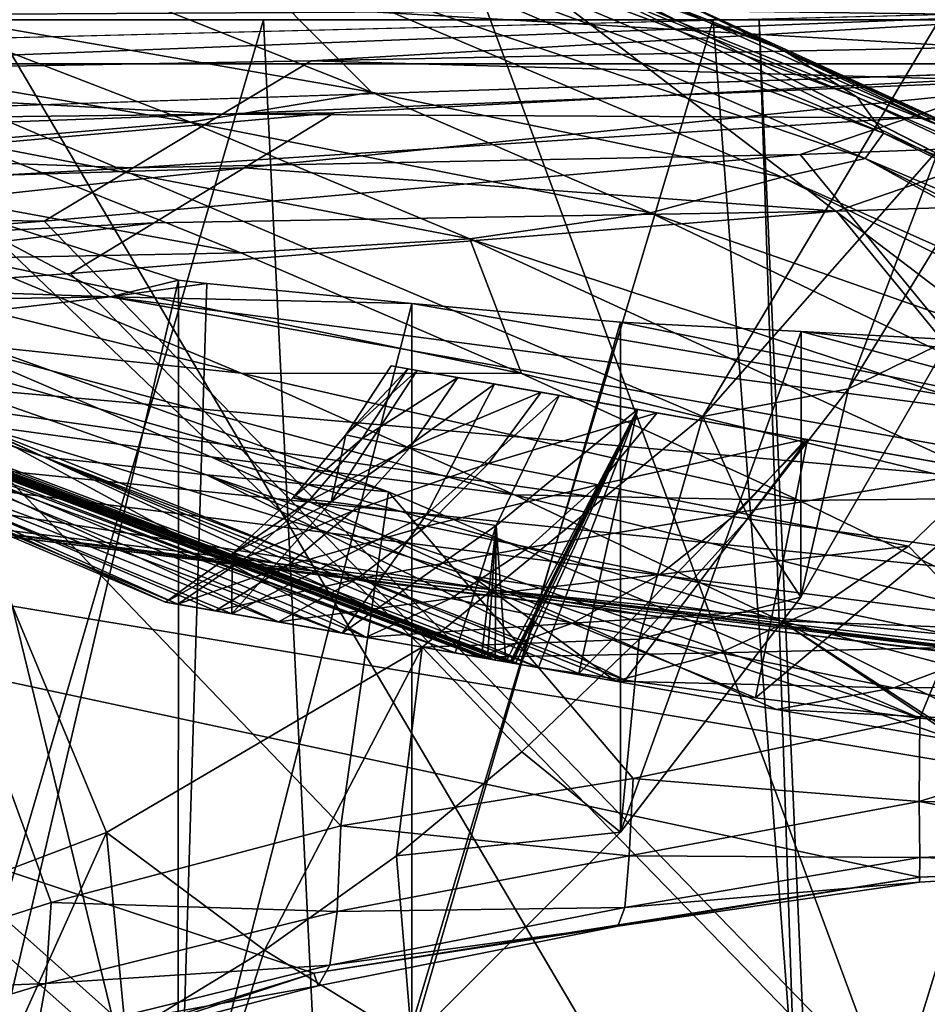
# Model space of a CAD drawing. Header units: metres. Extents: x -904 to 0, y -908 to 0.
# Tile 89 of 154: x -299 to -259, y -95 to -52. Entities that reach past the tile are written whole.
import ezdxf

# ---------------------------------------------------------------- set-up
doc = ezdxf.new("R2010")
doc.units = ezdxf.units.M

msp = doc.modelspace()

# ---------------------------------------------------------------- linework, layer by layer
at = {"layer": 'None'}
for points in [[(-885.9776, -3.567204, 2063.059814), (-239.308899, -51.564125, 2063.059814), (-25.973949, -3.563107, 2063.059814)], [(-843.492188, -35.081711, 2063.059814), (-239.308899, -51.564125, 2063.059814), (-885.9776, -3.567204, 2063.059814)], [(-25.973949, -3.563107, 163.059692), (-239.308899, -51.564125, 163.059692), (-885.977478, -3.567204, 163.059692)], [(-239.308899, -51.564125, 163.059692), (-843.492188, -35.081711, 163.059692), (-885.977478, -3.567204, 163.059692)], [(-843.492188, -35.081711, 2063.059814), (-840.820007, -39.149845, 2063.059814), (-239.308899, -51.564125, 2063.059814)], [(-239.308899, -51.564125, 163.059692), (-840.820007, -39.149845, 163.059692), (-843.492188, -35.081711, 163.059692)], [(-309.111755, -207.702347, 657.334961), (-273.966705, -181.177963, 658.029663), (-309.403992, -35.91481, 661.833374)], [(-309.403992, -35.91481, 661.833374), (-273.966705, -181.177963, 658.029663), (-240.875107, -152.150711, 658.789795)], [(-279.686188, -47.13221, 661.539673), (-309.403992, -35.91481, 661.833374), (-240.875107, -152.150711, 658.789795)], [(-840.820007, -39.149845, 2063.059814), (-839.977417, -43.566975, 2063.059814), (-239.308899, -51.564125, 2063.059814)], [(-839.977417, -43.566975, 163.059692), (-840.820007, -39.149845, 163.059692), (-239.308899, -51.564125, 163.059692)], [(-239.308899, -51.564125, 2063.059814), (-839.977417, -43.566975, 2063.059814), (-839.977356, -51.567074, 2063.059814)], [(-839.977356, -51.567074, 163.059692), (-839.977417, -43.566975, 163.059692), (-239.308899, -51.564125, 163.059692)], [(-288.81134, -43.333241, 661.567444), (-279.686188, -47.13221, 661.539673), (-269.561737, -51.711464, 661.566956)], [(-288.81134, -43.333241, 661.567444), (-269.561737, -51.711464, 661.566956), (-278.609283, -47.093815, 705.997437)], [(-285.598846, -45.267895, 841.119934), (-288.162048, -43.714966, 795.85553), (-265.133575, -52.875401, 795.994263)], [(-265.133575, -52.875401, 795.994263), (-288.162048, -43.714966, 795.85553), (-270.733765, -50.244064, 750.846558)], [(-285.598846, -45.267895, 841.119934), (-261.811066, -54.986488, 841.331909), (-284.975342, -46.363251, 886.472229)], [(-261.811066, -54.986488, 841.331909), (-285.598846, -45.267895, 841.119934), (-265.133575, -52.875401, 795.994263)], [(-286.301025, -47.075798, 931.812744), (-284.975342, -46.363251, 886.472229), (-260.638489, -56.582916, 886.756042)], [(-284.975342, -46.363251, 886.472229), (-261.811066, -54.986488, 841.331909), (-260.638489, -56.582916, 886.756042)], [(-290.093506, -47.983444, 977.005981), (-286.301025, -47.075798, 931.812744), (-261.458008, -57.706783, 932.164246)], [(-261.458008, -57.706783, 932.164246), (-286.301025, -47.075798, 931.812744), (-260.638489, -56.582916, 886.756042)], [(-269.561737, -51.711464, 661.566956), (-258.0224, -56.306564, 706.032776), (-278.609283, -47.093815, 705.997437)], [(-278.609283, -47.093815, 705.997437), (-258.0224, -56.306564, 706.032776), (-270.733765, -50.244064, 750.846558)], [(-240.875107, -152.150711, 658.789795), (-242.678009, -75.317757, 660.801697), (-279.686188, -47.13221, 661.539673)], [(-242.678009, -75.317757, 660.801697), (-251.280319, -61.069084, 661.174744), (-279.686188, -47.13221, 661.539673)], [(-279.686188, -47.13221, 661.539673), (-251.280319, -61.069084, 661.174744), (-269.561737, -51.711464, 661.566956)], [(-283.32785, -54.765881, 1022.18335), (-296.14743, -49.661369, 1021.960205), (-290.093506, -47.983444, 977.005981)], [(-283.32785, -54.765881, 1022.18335), (-290.093506, -47.983444, 977.005981), (-265.13623, -58.537857, 977.415955)], [(-265.13623, -58.537857, 977.415955), (-290.093506, -47.983444, 977.005981), (-261.458008, -57.706783, 932.164246)], [(-304.162659, -51.155312, 1066.614136), (-296.14743, -49.661369, 1021.960205), (-283.32785, -54.765881, 1022.18335)], [(-258.0224, -56.306564, 706.032776), (-248.986176, -60.178795, 750.940918), (-270.733765, -50.244064, 750.846558)], [(-270.733765, -50.244064, 750.846558), (-248.986176, -60.178795, 750.940918), (-265.133575, -52.875401, 795.994263)], [(-314.066101, -52.227184, 1110.899048), (-304.162659, -51.155312, 1066.614136), (-291.35141, -56.10714, 1066.840454)], [(-291.35141, -56.10714, 1066.840454), (-304.162659, -51.155312, 1066.614136), (-283.32785, -54.765881, 1022.18335)], [(-239.308899, -51.564125, 163.059692), (-446.597717, -51.562679, 178.448685), (-839.977356, -51.567074, 163.059692)], [(-839.977356, -51.567074, 2063.059814), (-467.355255, -51.565228, 2039.645508), (-239.308899, -51.564125, 2063.059814)], [(-467.355255, -51.565228, 2039.645508), (-414.75824, -51.564968, 2038.379517), (-239.308899, -51.564125, 2063.059814)], [(-422.847595, -51.565025, 179.349472), (-446.597717, -51.562679, 178.448685), (-239.308899, -51.564125, 163.059692)], [(-399.234528, -51.564911, 182.051285), (-422.847595, -51.565025, 179.349472), (-239.308899, -51.564125, 163.059692)], [(-239.308899, -51.564125, 2063.059814), (-414.75824, -51.564968, 2038.379517), (-362.278748, -51.564709, 2034.584595)], [(-375.897583, -51.564796, 186.552155), (-399.234528, -51.564911, 182.051285), (-239.308899, -51.564125, 163.059692)], [(-239.308899, -51.564125, 163.059692), (-352.977783, -51.564682, 192.840973), (-375.897583, -51.564796, 186.552155)], [(-362.278748, -51.564709, 2034.584595), (-310.038391, -51.564449, 2028.267822), (-239.308899, -51.564125, 2063.059814)], [(-330.615753, -51.564575, 200.891068), (-352.977783, -51.564682, 192.840973), (-239.308899, -51.564125, 163.059692)], [(-308.948242, -51.564468, 210.65741), (-330.615753, -51.564575, 200.891068), (-239.308899, -51.564125, 163.059692)], [(-310.040985, -93.242393, 2020.919434), (-295.07312, -87.566368, 2019.630005), (-310.038391, -51.564449, 2028.267822)], [(-310.038391, -51.564449, 2028.267822), (-258.175079, -51.56419, 2019.448486), (-239.308899, -51.564125, 2063.059814)], [(-258.175079, -51.56419, 2019.448486), (-310.038391, -51.564449, 2028.267822), (-268.646027, -69.136406, 2018.336426)], [(-268.646027, -69.136406, 2018.336426), (-310.038391, -51.564449, 2028.267822), (-281.074432, -79.361526, 2018.749756)], [(-310.038391, -51.564449, 2028.267822), (-295.07312, -87.566368, 2019.630005), (-281.074432, -79.361526, 2018.749756)], [(-239.308899, -51.564125, 163.059692), (-288.105225, -51.564365, 222.078217), (-308.948242, -51.564468, 210.65741)], [(-308.948242, -51.564468, 210.65741), (-288.105225, -51.564365, 222.078217), (-307.235657, -116.905838, 218.568741)], [(-288.105225, -51.564365, 222.078217), (-285.30072, -108.671394, 229.986725), (-307.235657, -116.905838, 218.568741)], [(-245.317902, -51.56432, 228.596802), (-288.105225, -51.564365, 222.078217), (-239.308899, -51.564125, 163.059692)], [(-288.105225, -51.564365, 222.078217), (-268.185822, -51.56427, 235.04538), (-285.30072, -108.671394, 229.986725)], [(-266.150391, -51.564274, 234.471405), (-268.185822, -51.56427, 235.04538), (-288.105225, -51.564365, 222.078217)], [(-245.317902, -51.56432, 228.596802), (-266.150391, -51.564274, 234.471405), (-288.105225, -51.564365, 222.078217)], [(-268.185822, -51.56427, 235.04538), (-264.548676, -99.550575, 242.856384), (-285.30072, -108.671394, 229.986725)], [(-269.561737, -51.711464, 661.566956), (-251.280319, -61.069084, 661.174744), (-251.154343, -61.122116, 661.569153)], [(-269.561737, -51.711464, 661.566956), (-251.154343, -61.122116, 661.569153), (-258.0224, -56.306564, 706.032776)], [(-258.175079, -57.264988, 2018.443237), (-258.175079, -51.56419, 2019.448486), (-268.646027, -69.136406, 2018.336426)], [(-268.185822, -51.56427, 235.04538), (-266.150391, -51.564274, 234.471405), (-264.548676, -99.550575, 242.856384)], [(-266.150391, -51.564274, 234.471405), (-263.57016, -110.645126, 244.626434), (-264.548676, -99.550575, 242.856384)], [(-266.150391, -51.564274, 234.471405), (-245.317902, -51.56432, 228.596802), (-263.57016, -110.645126, 244.626434)], [(-245.317902, -51.56432, 228.596802), (-242.650131, -103.940552, 237.516327), (-263.57016, -110.645126, 244.626434)], [(-301.379883, -56.958351, 1111.106812), (-314.066101, -52.227184, 1110.899048), (-291.35141, -56.10714, 1066.840454)], [(-248.986176, -60.178795, 750.940918), (-242.390198, -63.443642, 796.162354), (-265.133575, -52.875401, 795.994263)], [(-265.133575, -52.875401, 795.994263), (-242.390198, -63.443642, 796.162354), (-261.811066, -54.986488, 841.331909)], [(-291.35141, -56.10714, 1066.840454), (-283.32785, -54.765881, 1022.18335), (-270.957214, -60.12051, 1022.408875)], [(-270.957214, -60.12051, 1022.408875), (-283.32785, -54.765881, 1022.18335), (-265.13623, -58.537857, 977.415955)], [(-261.811066, -54.986488, 841.331909), (-238.295258, -66.105843, 841.579407), (-260.638489, -56.582916, 886.756042)], [(-242.390198, -63.443642, 796.162354), (-238.295258, -66.105843, 841.579407), (-261.811066, -54.986488, 841.331909)], [(-301.379883, -56.958351, 1111.106812), (-291.35141, -56.10714, 1066.840454), (-278.965302, -61.269295, 1067.071167)], [(-278.965302, -61.269295, 1067.071167), (-291.35141, -56.10714, 1066.840454), (-270.957214, -60.12051, 1022.408875)], [(-261.458008, -57.706783, 932.164246), (-260.638489, -56.582916, 886.756042), (-236.636642, -68.198532, 887.077698)], [(-260.638489, -56.582916, 886.756042), (-238.295258, -66.105843, 841.579407), (-236.636642, -68.198532, 887.077698)], [(-313.394806, -57.436325, 1154.905273), (-301.379883, -56.958351, 1111.106812), (-289.109497, -61.886642, 1111.31958)], [(-289.109497, -61.886642, 1111.31958), (-301.379883, -56.958351, 1111.106812), (-278.965302, -61.269295, 1067.071167)], [(-301.328644, -62.123955, 1155.093872), (-313.394806, -57.436325, 1154.905273), (-289.109497, -61.886642, 1111.31958)], [(-268.646027, -69.136406, 2018.336426), (-262.19043, -67.914253, 1989.019531), (-258.175079, -57.264988, 2018.443237)], [(-262.19043, -67.914253, 1989.019531), (-258.175049, -61.357101, 1992.431152), (-258.175079, -57.264988, 2018.443237)], [(-261.458008, -57.706783, 932.164246), (-238.402557, -70.440567, 955.232056), (-265.13623, -58.537857, 977.415955)], [(-236.636642, -68.198532, 887.077698), (-236.880447, -69.975159, 932.550049), (-261.458008, -57.706783, 932.164246)], [(-236.880447, -69.975159, 932.550049), (-238.402557, -70.440567, 955.232056), (-261.458008, -57.706783, 932.164246)], [(-265.13623, -58.537857, 977.415955), (-240.725616, -70.70665, 977.855347), (-270.957214, -60.12051, 1022.408875)], [(-238.402557, -70.440567, 955.232056), (-240.725616, -70.70665, 977.855347), (-265.13623, -58.537857, 977.415955)], [(-314.997101, -63.143299, 1904.459473), (-294.903961, -63.831024, 1934.670166), (-303.165863, -59.486263, 1941.720703)], [(-303.167694, -111.231911, 1971.581177), (-303.165863, -59.486263, 1941.720703), (-291.875885, -63.093544, 1944.601685)], [(-294.903961, -63.831024, 1934.670166), (-291.875885, -63.093544, 1944.601685), (-303.165863, -59.486263, 1941.720703)], [(-270.957214, -60.12051, 1022.408875), (-246.042374, -72.074631, 1022.901794), (-278.965302, -61.269295, 1067.071167)], [(-240.725616, -70.70665, 977.855347), (-246.042374, -72.074631, 1022.901794), (-270.957214, -60.12051, 1022.408875)], [(-289.096954, -67.219376, 1155.29834), (-314.279907, -61.026852, 1198.654907), (-301.328644, -62.123955, 1155.093872)], [(-302.302032, -65.828735, 1198.825073), (-314.279907, -61.026852, 1198.654907), (-289.096954, -67.219376, 1155.29834)], [(-289.109497, -61.886642, 1111.31958), (-278.965302, -61.269295, 1067.071167), (-276.676941, -67.230072, 1111.547852)], [(-246.042374, -72.074631, 1022.901794), (-253.992859, -72.740875, 1067.578003), (-278.965302, -61.269295, 1067.071167)], [(-278.965302, -61.269295, 1067.071167), (-253.992859, -72.740875, 1067.578003), (-276.676941, -67.230072, 1111.547852)], [(-262.19043, -67.914253, 1989.019531), (-257.710999, -65.730553, 1958.443726), (-258.175049, -61.357101, 1992.431152)], [(-279.613556, -79.611671, 1453.255737), (-327.103333, -61.741516, 1453.042969), (-308.970703, -68.906174, 1432.525879)], [(-327.103333, -61.741516, 1453.042969), (-279.613556, -79.611671, 1453.255737), (-326.098358, -61.910381, 1457.689941)], [(-279.613556, -79.611671, 1453.255737), (-278.454956, -79.816582, 1457.808838), (-326.098358, -61.910381, 1457.689941)], [(-326.098358, -61.910381, 1457.689941), (-278.454956, -79.816582, 1457.808838), (-325.871552, -61.948742, 1458.824463)], [(-301.328644, -62.123955, 1155.093872), (-289.109497, -61.886642, 1111.31958), (-276.676941, -67.230072, 1111.547852)], [(-278.454956, -79.816582, 1457.808838), (-278.193115, -79.863106, 1458.841797), (-325.871552, -61.948742, 1458.824463)], [(-325.871552, -61.948742, 1458.824463), (-278.193115, -79.863106, 1458.841797), (-325.566101, -62.000378, 1460.169678)], [(-278.193115, -79.863106, 1458.841797), (-277.842743, -79.925362, 1460.233032), (-325.566101, -62.000378, 1460.169678)], [(-325.566101, -62.000378, 1460.169678), (-277.842743, -79.925362, 1460.233032), (-277.379822, -80.007401, 1462.103638)], [(-325.566101, -62.000378, 1460.169678), (-277.379822, -80.007401, 1462.103638), (-325.001068, -62.092407, 1462.732422)], [(-277.379822, -80.007401, 1462.103638), (-277.195129, -80.039864, 1462.866333), (-325.001068, -62.092407, 1462.732422)], [(-325.001068, -62.092407, 1462.732422), (-277.195129, -80.039864, 1462.866333), (-324.936737, -62.102444, 1463.037109)], [(-277.195129, -80.039864, 1462.866333), (-277.129517, -80.051331, 1463.13855), (-324.936737, -62.102444, 1463.037109)], [(-324.936737, -62.102444, 1463.037109), (-277.129517, -80.051331, 1463.13855), (-277.08905, -80.05838, 1463.306274)], [(-277.08905, -80.05838, 1463.306274), (-324.87323, -62.112141, 1463.336426), (-324.936737, -62.102444, 1463.037109)], [(-324.703735, -62.135399, 1463.955322), (-324.87323, -62.112141, 1463.336426), (-277.08905, -80.05838, 1463.306274)], [(-324.354248, -62.181946, 1465.194824), (-324.703735, -62.135399, 1463.955322), (-276.951202, -80.08226, 1463.875977)], [(-276.951202, -80.08226, 1463.875977), (-324.703735, -62.135399, 1463.955322), (-277.08905, -80.05838, 1463.306274)], [(-323.640076, -62.272915, 1467.668457), (-324.354248, -62.181946, 1465.194824), (-276.716736, -80.122314, 1464.829102)], [(-276.716736, -80.122314, 1464.829102), (-324.354248, -62.181946, 1465.194824), (-276.951202, -80.08226, 1463.875977)], [(-297.838715, -70.930183, 1472.653687), (-323.640076, -62.272915, 1467.668457), (-275.919647, -80.252434, 1467.750122)], [(-275.919647, -80.252434, 1467.750122), (-323.640076, -62.272915, 1467.668457), (-276.716736, -80.122314, 1464.829102)], [(-323.640076, -62.272915, 1467.668457), (-297.838715, -70.930183, 1472.653687), (-322.152039, -62.447758, 1472.599121)], [(-276.676941, -67.230072, 1111.547852), (-289.096954, -67.219376, 1155.29834), (-301.328644, -62.123955, 1155.093872)], [(-297.838715, -70.930183, 1472.653687), (-315.413574, -63.06002, 1492.076172), (-322.152039, -62.447758, 1472.599121)], [(-297.838715, -70.930183, 1472.653687), (-290.636841, -71.728119, 1492.126221), (-315.413574, -63.06002, 1492.076172)], [(-290.636841, -71.728119, 1492.126221), (-282.573425, -72.478622, 1510.077271), (-315.413574, -63.06002, 1492.076172)], [(-315.413574, -63.06002, 1492.076172), (-282.573425, -72.478622, 1510.077271), (-307.436035, -63.55872, 1511.062378)], [(-312.3638, -64.131371, 1904.457886), (-294.903961, -63.831024, 1934.670166), (-314.997101, -63.143299, 1904.459473)], [(-291.887726, -104.718575, 1968.632446), (-303.167694, -111.231911, 1971.581177), (-291.875885, -63.093544, 1944.601685)], [(-294.903961, -63.831024, 1934.670166), (-290.615204, -63.251045, 1944.844727), (-291.875885, -63.093544, 1944.601685)], [(-291.887726, -104.718575, 1968.632446), (-291.875885, -63.093544, 1944.601685), (-290.615204, -63.251045, 1944.844727)], [(-307.436035, -63.55872, 1511.062378), (-297.519531, -90.671127, 1525.072754), (-310.35675, -94.767845, 1529.938843)], [(-297.519531, -90.671127, 1525.072754), (-307.436035, -63.55872, 1511.062378), (-284.691223, -87.267532, 1519.76355)], [(-307.436035, -63.55872, 1511.062378), (-282.573425, -72.478622, 1510.077271), (-284.691223, -87.267532, 1519.76355)], [(-281.540894, -64.128891, 1946.890625), (-290.615204, -63.251045, 1944.844727), (-294.903961, -63.831024, 1934.670166)], [(-281.540894, -64.128891, 1946.890625), (-291.887726, -104.718575, 1968.632446), (-290.615204, -63.251045, 1944.844727)], [(-317.342804, -66.480629, 1875.346436), (-243.821503, -72.942696, 1905.212524), (-294.903961, -63.831024, 1934.670166)], [(-317.342804, -66.480629, 1875.346436), (-294.903961, -63.831024, 1934.670166), (-312.3638, -64.131371, 1904.457886)], [(-243.821503, -72.942696, 1905.212524), (-246.373795, -70.190086, 1930.997925), (-294.903961, -63.831024, 1934.670166)], [(-294.903961, -63.831024, 1934.670166), (-246.373795, -70.190086, 1930.997925), (-281.540894, -64.128891, 1946.890625)], [(-281.539154, -96.784805, 1965.748413), (-291.887726, -104.718575, 1968.632446), (-281.540894, -64.128891, 1946.890625)], [(-272.292847, -64.965027, 1950.011841), (-281.539154, -96.784805, 1965.748413), (-281.540894, -64.128891, 1946.890625)], [(-246.373795, -70.190086, 1930.997925), (-272.292847, -64.965027, 1950.011841), (-281.540894, -64.128891, 1946.890625)], [(-272.2883, -87.546196, 1963.023438), (-281.539154, -96.784805, 1965.748413), (-272.292847, -64.965027, 1950.011841)], [(-264.285583, -65.369728, 1953.678833), (-272.2883, -87.546196, 1963.023438), (-272.292847, -64.965027, 1950.011841)], [(-272.292847, -64.965027, 1950.011841), (-246.373795, -70.190086, 1930.997925), (-264.285583, -65.369728, 1953.678833)], [(-264.297852, -77.143852, 1960.556885), (-272.2883, -87.546196, 1963.023438), (-264.285583, -65.369728, 1953.678833)], [(-257.710999, -65.730553, 1958.443726), (-264.297852, -77.143852, 1960.556885), (-264.285583, -65.369728, 1953.678833)], [(-246.373795, -70.190086, 1930.997925), (-247.758621, -67.269051, 1956.851563), (-264.285583, -65.369728, 1953.678833)], [(-264.285583, -65.369728, 1953.678833), (-247.758621, -67.269051, 1956.851563), (-257.710999, -65.730553, 1958.443726)], [(-311.951202, -102.333786, 1605.762329), (-285.877808, -93.790787, 1605.964355), (-369.758789, -65.81794, 1606.712402)], [(-369.758789, -65.81794, 1606.712402), (-285.877808, -93.790787, 1605.964355), (-259.035767, -89.53669, 1606.136597)], [(-259.035767, -89.53669, 1606.136597), (-232.967972, -88.549675, 1606.117188), (-369.758789, -65.81794, 1606.712402)], [(-232.967972, -88.549675, 1606.117188), (-157.766281, -91.522858, 1606.039307), (-369.758789, -65.81794, 1606.712402)], [(-264.370239, -78.757698, 1612.998047), (-369.758789, -65.81794, 1606.712402), (-157.766281, -91.522858, 1606.039307)], [(-264.370239, -78.757698, 1612.998047), (-369.372711, -65.865341, 1613.282715), (-369.758789, -65.81794, 1606.712402)], [(-290.440979, -70.920746, 1199.008179), (-300.999603, -69.482788, 1243.047241), (-302.302032, -65.828735, 1198.825073)], [(-289.096954, -67.219376, 1155.29834), (-276.987244, -72.606888, 1155.514526), (-302.302032, -65.828735, 1198.825073)], [(-276.987244, -72.606888, 1155.514526), (-290.440979, -70.920746, 1199.008179), (-302.302032, -65.828735, 1198.825073)], [(-264.297852, -77.143852, 1960.556885), (-257.710999, -65.730553, 1958.443726), (-262.19043, -67.914253, 1989.019531)], [(-362.295715, -66.734222, 1685.181274), (-369.372711, -65.865341, 1613.282715), (-264.370239, -78.757698, 1612.998047)], [(-335.659729, -67.869011, 1815.896851), (-235.309311, -78.121002, 1854.074829), (-317.342804, -66.480629, 1875.346436)], [(-235.309311, -78.121002, 1854.074829), (-243.821503, -72.942696, 1905.212524), (-317.342804, -66.480629, 1875.346436)], [(-350.047302, -67.96817, 1756.375854), (-362.295715, -66.734222, 1685.181274), (-271.176086, -77.936203, 1684.443604)], [(-271.176086, -77.936203, 1684.443604), (-362.295715, -66.734222, 1685.181274), (-264.370239, -78.757698, 1612.998047)], [(-284.4599, -69.950668, 1377.948853), (-281.307953, -67.098602, 1404.175415), (-285.106598, -72.920265, 1404.7771)], [(-285.106598, -72.920265, 1404.7771), (-281.307953, -67.098602, 1404.175415), (-277.87204, -67.70443, 1430.195068)], [(-281.718506, -67.025513, 1350.758179), (-282.458099, -66.895103, 1377.948853), (-284.4599, -69.950668, 1377.948853)], [(-284.4599, -69.950668, 1377.948853), (-282.458099, -66.895103, 1377.948853), (-281.307953, -67.098602, 1404.175415)], [(-281.718506, -67.025513, 1350.758179), (-284.4599, -69.950668, 1377.948853), (-283.734528, -70.106842, 1350.834229)], [(-279.501007, -67.416458, 1323.647217), (-281.718506, -67.025513, 1350.758179), (-283.734528, -70.106842, 1350.834229)], [(-281.307953, -67.098602, 1404.175415), (-282.458099, -66.895103, 1377.948853), (-277.87204, -67.70443, 1430.195068)], [(-282.458099, -66.895103, 1377.948853), (-281.718506, -67.025513, 1350.758179), (-277.87204, -67.70443, 1430.195068)], [(-277.87204, -67.70443, 1430.195068), (-281.718506, -67.025513, 1350.758179), (-279.501007, -67.416458, 1323.647217)], [(-276.676941, -67.230072, 1111.547852), (-264.372223, -72.862114, 1111.787231), (-289.096954, -67.219376, 1155.29834)], [(-264.372223, -72.862114, 1111.787231), (-276.987244, -72.606888, 1155.514526), (-289.096954, -67.219376, 1155.29834)], [(-279.501007, -67.416458, 1323.647217), (-283.734528, -70.106842, 1350.834229), (-281.624176, -70.527985, 1323.792847)], [(-275.81311, -68.06662, 1296.70105), (-279.501007, -67.416458, 1323.647217), (-281.624176, -70.527985, 1323.792847)], [(-275.81311, -68.06662, 1296.70105), (-277.87204, -67.70443, 1430.195068), (-279.501007, -67.416458, 1323.647217)], [(-253.992859, -72.740875, 1067.578003), (-264.372223, -72.862114, 1111.787231), (-276.676941, -67.230072, 1111.547852)], [(-350.047302, -67.96817, 1756.375854), (-277.97934, -76.816643, 1756.375854), (-335.659729, -67.869011, 1815.896851)], [(-277.97934, -76.816643, 1756.375854), (-350.047302, -67.96817, 1756.375854), (-271.176086, -77.936203, 1684.443604)], [(-277.97934, -76.816643, 1756.375854), (-222.447708, -82.294296, 1803.761963), (-335.659729, -67.869011, 1815.896851)], [(-335.659729, -67.869011, 1815.896851), (-222.447708, -82.294296, 1803.761963), (-235.309311, -78.121002, 1854.074829)], [(-314.994446, -67.793198, 1377.947998), (-292.456421, -77.358704, 1377.948853), (-312.253571, -68.463219, 1408.188843)], [(-292.456421, -77.358704, 1377.948853), (-314.994446, -67.793198, 1377.947998), (-291.900421, -77.454849, 1351.047485)], [(-314.994446, -67.793198, 1377.947998), (-313.241943, -67.935112, 1332.707031), (-291.900421, -77.454849, 1351.047485)], [(-308.607056, -68.486267, 1287.677124), (-287.452057, -78.234749, 1297.427124), (-313.241943, -67.935112, 1332.707031)], [(-287.452057, -78.234749, 1297.427124), (-290.231262, -77.747086, 1324.190308), (-313.241943, -67.935112, 1332.707031)], [(-313.241943, -67.935112, 1332.707031), (-290.231262, -77.747086, 1324.190308), (-291.900421, -77.454849, 1351.047485)], [(-285.106598, -72.920265, 1404.7771), (-277.87204, -67.70443, 1430.195068), (-280.903381, -73.48822, 1431.279175)], [(-277.87204, -67.70443, 1430.195068), (-275.007202, -68.209572, 1444.387695), (-280.903381, -73.48822, 1431.279175)], [(-275.007202, -68.209572, 1444.387695), (-277.87204, -67.70443, 1430.195068), (-275.81311, -68.06662, 1296.70105)], [(-266.628448, -73.626244, 1989.660522), (-262.19043, -67.914253, 1989.019531), (-268.646027, -69.136406, 2018.336426)], [(-266.628448, -73.626244, 1989.660522), (-264.297852, -77.143852, 1960.556885), (-262.19043, -67.914253, 1989.019531)], [(-308.970703, -68.906174, 1432.525879), (-312.253571, -68.463219, 1408.188843), (-284.62207, -78.732933, 1432.524048)], [(-312.253571, -68.463219, 1408.188843), (-289.510773, -77.878616, 1408.090942), (-284.62207, -78.732933, 1432.524048)], [(-292.456421, -77.358704, 1377.948853), (-289.510773, -77.878616, 1408.090942), (-312.253571, -68.463219, 1408.188843)], [(-275.81311, -68.06662, 1296.70105), (-281.624176, -70.527985, 1323.792847), (-278.135681, -71.215843, 1296.899902)], [(-280.903381, -73.48822, 1431.279175), (-275.007202, -68.209572, 1444.387695), (-277.794922, -73.96254, 1445.765991)], [(-270.667419, -68.973785, 1270.003906), (-275.81311, -68.06662, 1296.70105), (-278.135681, -71.215843, 1296.899902)], [(-275.007202, -68.209572, 1444.387695), (-271.53241, -68.824799, 1458.44104), (-277.794922, -73.96254, 1445.765991)], [(-270.667419, -68.973785, 1270.003906), (-275.007202, -68.209572, 1444.387695), (-275.81311, -68.06662, 1296.70105)], [(-271.53241, -68.824799, 1458.44104), (-275.007202, -68.209572, 1444.387695), (-270.667419, -68.973785, 1270.003906)], [(-300.999603, -69.482788, 1243.047241), (-283.568237, -78.916702, 1270.807373), (-308.607056, -68.486267, 1287.677124)], [(-283.568237, -78.916702, 1270.807373), (-287.452057, -78.234749, 1297.427124), (-308.607056, -68.486267, 1287.677124)], [(-271.53241, -68.824799, 1458.44104), (-277.379822, -80.007401, 1462.103638), (-277.794922, -73.96254, 1445.765991)], [(-277.195129, -80.039864, 1462.866333), (-277.379822, -80.007401, 1462.103638), (-271.53241, -68.824799, 1458.44104)], [(-277.129517, -80.051331, 1463.13855), (-277.195129, -80.039864, 1462.866333), (-271.53241, -68.824799, 1458.44104)], [(-271.53241, -68.824799, 1458.44104), (-277.08905, -80.05838, 1463.306274), (-277.129517, -80.051331, 1463.13855)], [(-276.951202, -80.08226, 1463.875977), (-277.08905, -80.05838, 1463.306274), (-271.53241, -68.824799, 1458.44104)], [(-276.716736, -80.122314, 1464.829102), (-276.951202, -80.08226, 1463.875977), (-271.53241, -68.824799, 1458.44104)], [(-271.53241, -68.824799, 1458.44104), (-275.919647, -80.252434, 1467.750122), (-276.716736, -80.122314, 1464.829102)], [(-274.136688, -80.520805, 1472.778076), (-275.919647, -80.252434, 1467.750122), (-271.53241, -68.824799, 1458.44104)], [(-264.005981, -70.151917, 1481.808716), (-274.136688, -80.520805, 1472.778076), (-271.53241, -68.824799, 1458.44104)], [(-264.005981, -70.151917, 1481.808716), (-271.53241, -68.824799, 1458.44104), (-264.08075, -70.134972, 1243.63501)], [(-264.08075, -70.134972, 1243.63501), (-271.53241, -68.824799, 1458.44104), (-270.667419, -68.973785, 1270.003906)], [(-284.62207, -78.732933, 1432.524048), (-279.613556, -79.611671, 1453.255737), (-308.970703, -68.906174, 1432.525879)], [(-268.646027, -69.136406, 2018.336426), (-281.074432, -79.361526, 2018.749756), (-271.464142, -78.994347, 1990.407593)], [(-270.667419, -68.973785, 1270.003906), (-278.135681, -71.215843, 1296.899902), (-273.280426, -72.171303, 1270.230103)], [(-264.08075, -70.134972, 1243.63501), (-270.667419, -68.973785, 1270.003906), (-273.280426, -72.171303, 1270.230103)], [(-271.464142, -78.994347, 1990.407593), (-266.628448, -73.626244, 1989.660522), (-268.646027, -69.136406, 2018.336426)], [(-278.884491, -76.210159, 1199.201172), (-300.999603, -69.482788, 1243.047241), (-290.440979, -70.920746, 1199.008179)], [(-278.884491, -76.210159, 1199.201172), (-272.51828, -80.857368, 1218.181641), (-300.999603, -69.482788, 1243.047241)], [(-272.51828, -80.857368, 1218.181641), (-278.587128, -79.791527, 1244.376465), (-300.999603, -69.482788, 1243.047241)], [(-300.999603, -69.482788, 1243.047241), (-278.587128, -79.791527, 1244.376465), (-283.568237, -78.916702, 1270.807373)], [(-283.734528, -70.106842, 1350.834229), (-284.4599, -69.950668, 1377.948853), (-286.816772, -72.738808, 1377.948853)], [(-286.816772, -72.738808, 1377.948853), (-284.4599, -69.950668, 1377.948853), (-285.106598, -72.920265, 1404.7771)], [(-283.734528, -70.106842, 1350.834229), (-286.816772, -72.738808, 1377.948853), (-286.131104, -72.902252, 1350.908691)], [(-281.624176, -70.527985, 1323.792847), (-283.734528, -70.106842, 1350.834229), (-286.131104, -72.902252, 1350.908691)], [(-264.005981, -70.151917, 1481.808716), (-272.083344, -80.81517, 1477.817871), (-274.136688, -80.520805, 1472.778076)], [(-264.08075, -70.134972, 1243.63501), (-273.280426, -72.171303, 1270.230103), (-267.073395, -73.394539, 1243.852783)], [(-266.308075, -81.601509, 1492.160522), (-272.083344, -80.81517, 1477.817871), (-264.005981, -70.151917, 1481.808716)], [(-256.075043, -71.546318, 1217.675049), (-264.08075, -70.134972, 1243.63501), (-267.073395, -73.394539, 1243.852783)], [(-254.601868, -71.810112, 1504.465698), (-266.308075, -81.601509, 1492.160522), (-264.005981, -70.151917, 1481.808716)], [(-256.075043, -71.546318, 1217.675049), (-264.005981, -70.151917, 1481.808716), (-264.08075, -70.134972, 1243.63501)], [(-254.601868, -71.810112, 1504.465698), (-264.005981, -70.151917, 1481.808716), (-256.075043, -71.546318, 1217.675049)], [(-281.624176, -70.527985, 1323.792847), (-286.131104, -72.902252, 1350.908691), (-284.153534, -73.32122, 1323.933594)], [(-278.135681, -71.215843, 1296.899902), (-281.624176, -70.527985, 1323.792847), (-284.153534, -73.32122, 1323.933594)], [(-274.136688, -80.520805, 1472.778076), (-297.838715, -70.930183, 1472.653687), (-275.919647, -80.252434, 1467.750122)], [(-274.136688, -80.520805, 1472.778076), (-272.083344, -80.81517, 1477.817871), (-297.838715, -70.930183, 1472.653687)], [(-272.083344, -80.81517, 1477.817871), (-290.636841, -71.728119, 1492.126221), (-297.838715, -70.930183, 1472.653687)], [(-265.191498, -78.186951, 1155.73877), (-278.884491, -76.210159, 1199.201172), (-290.440979, -70.920746, 1199.008179)], [(-265.191498, -78.186951, 1155.73877), (-290.440979, -70.920746, 1199.008179), (-276.987244, -72.606888, 1155.514526)], [(-278.135681, -71.215843, 1296.899902), (-284.153534, -73.32122, 1323.933594), (-280.89035, -73.998528, 1297.089844)], [(-273.280426, -72.171303, 1270.230103), (-278.135681, -71.215843, 1296.899902), (-280.89035, -73.998528, 1297.089844)], [(-272.083344, -80.81517, 1477.817871), (-266.308075, -81.601509, 1492.160522), (-290.636841, -71.728119, 1492.126221)], [(-266.308075, -81.601509, 1492.160522), (-259.035736, -82.50161, 1507.728271), (-290.636841, -71.728119, 1492.126221)], [(-290.636841, -71.728119, 1492.126221), (-259.035736, -82.50161, 1507.728271), (-282.573425, -72.478622, 1510.077271)], [(-256.075043, -71.546318, 1217.675049), (-267.073395, -73.394539, 1243.852783), (-259.533752, -74.884743, 1217.838501)], [(-259.035736, -82.50161, 1507.728271), (-266.308075, -81.601509, 1492.160522), (-254.601868, -71.810112, 1504.465698)], [(-255.246216, -79.316849, 1192.276123), (-256.075043, -71.546318, 1217.675049), (-259.533752, -74.884743, 1217.838501)], [(-249.890961, -83.357292, 1524.549927), (-259.035736, -82.50161, 1507.728271), (-254.601868, -71.810112, 1504.465698)], [(-273.280426, -72.171303, 1270.230103), (-280.89035, -73.998528, 1297.089844), (-276.351837, -74.936241, 1270.442627)], [(-267.073395, -73.394539, 1243.852783), (-273.280426, -72.171303, 1270.230103), (-276.351837, -74.936241, 1270.442627)], [(-286.131104, -72.902252, 1350.908691), (-286.816772, -72.738808, 1377.948853), (-289.494934, -75.220039, 1377.948853)], [(-285.106598, -72.920265, 1404.7771), (-289.494934, -75.220039, 1377.948853), (-286.816772, -72.738808, 1377.948853)], [(-284.691223, -87.267532, 1519.76355), (-282.573425, -72.478622, 1510.077271), (-271.729645, -85.164833, 1513.88562)], [(-282.573425, -72.478622, 1510.077271), (-259.035736, -82.50161, 1507.728271), (-271.729645, -85.164833, 1513.88562)], [(-252.386261, -78.676216, 1112.033813), (-265.191498, -78.186951, 1155.73877), (-276.987244, -72.606888, 1155.514526)], [(-276.987244, -72.606888, 1155.514526), (-264.372223, -72.862114, 1111.787231), (-252.386261, -78.676216, 1112.033813)], [(-264.372223, -72.862114, 1111.787231), (-253.992859, -72.740875, 1067.578003), (-252.386261, -78.676216, 1112.033813)], [(-280.903381, -73.48822, 1431.279175), (-289.510773, -77.878616, 1408.090942), (-285.106598, -72.920265, 1404.7771)], [(-289.510773, -77.878616, 1408.090942), (-289.494934, -75.220039, 1377.948853), (-285.106598, -72.920265, 1404.7771)], [(-288.868225, -75.365303, 1350.980225), (-286.131104, -72.902252, 1350.908691), (-289.494934, -75.220039, 1377.948853)], [(-284.153534, -73.32122, 1323.933594), (-286.131104, -72.902252, 1350.908691), (-288.868225, -75.365303, 1350.980225)], [(-284.62207, -78.732933, 1432.524048), (-289.510773, -77.878616, 1408.090942), (-280.903381, -73.48822, 1431.279175)], [(-287.040894, -75.742966, 1324.067017), (-284.153534, -73.32122, 1323.933594), (-288.868225, -75.365303, 1350.980225)], [(-280.89035, -73.998528, 1297.089844), (-284.153534, -73.32122, 1323.933594), (-287.040894, -75.742966, 1324.067017)], [(-277.794922, -73.96254, 1445.765991), (-284.62207, -78.732933, 1432.524048), (-280.903381, -73.48822, 1431.279175)], [(-267.073395, -73.394539, 1243.852783), (-276.351837, -74.936241, 1270.442627), (-270.551117, -76.13578, 1244.052124)], [(-264.297852, -77.143852, 1960.556885), (-266.628448, -73.626244, 1989.660522), (-271.464142, -78.994347, 1990.407593)], [(-259.533752, -74.884743, 1217.838501), (-267.073395, -73.394539, 1243.852783), (-270.551117, -76.13578, 1244.052124)], [(-284.018188, -76.354973, 1297.266846), (-280.89035, -73.998528, 1297.089844), (-287.040894, -75.742966, 1324.067017)], [(-277.794922, -73.96254, 1445.765991), (-279.613556, -79.611671, 1453.255737), (-284.62207, -78.732933, 1432.524048)], [(-276.351837, -74.936241, 1270.442627), (-280.89035, -73.998528, 1297.089844), (-284.018188, -76.354973, 1297.266846)], [(-278.454956, -79.816582, 1457.808838), (-279.613556, -79.611671, 1453.255737), (-277.794922, -73.96254, 1445.765991)], [(-278.193115, -79.863106, 1458.841797), (-278.454956, -79.816582, 1457.808838), (-277.794922, -73.96254, 1445.765991)], [(-277.794922, -73.96254, 1445.765991), (-277.842743, -79.925362, 1460.233032), (-278.193115, -79.863106, 1458.841797)], [(-277.379822, -80.007401, 1462.103638), (-277.842743, -79.925362, 1460.233032), (-277.794922, -73.96254, 1445.765991)], [(-279.808563, -77.202675, 1270.636719), (-276.351837, -74.936241, 1270.442627), (-284.018188, -76.354973, 1297.266846)], [(-270.551117, -76.13578, 1244.052124), (-276.351837, -74.936241, 1270.442627), (-279.808563, -77.202675, 1270.636719)], [(-270.551117, -76.13578, 1244.052124), (-263.50473, -77.597664, 1217.979858), (-259.533752, -74.884743, 1217.838501)], [(-263.50473, -77.597664, 1217.979858), (-255.246216, -79.316849, 1192.276123), (-259.533752, -74.884743, 1217.838501)], [(-288.868225, -75.365303, 1350.980225), (-289.494934, -75.220039, 1377.948853), (-292.456421, -77.358704, 1377.948853)], [(-289.510773, -77.878616, 1408.090942), (-292.456421, -77.358704, 1377.948853), (-289.494934, -75.220039, 1377.948853)], [(-291.900421, -77.454849, 1351.047485), (-288.868225, -75.365303, 1350.980225), (-292.456421, -77.358704, 1377.948853)], [(-287.040894, -75.742966, 1324.067017), (-288.868225, -75.365303, 1350.980225), (-291.900421, -77.454849, 1351.047485)], [(-290.231262, -77.747086, 1324.190308), (-287.040894, -75.742966, 1324.067017), (-291.900421, -77.454849, 1351.047485)], [(-284.018188, -76.354973, 1297.266846), (-287.040894, -75.742966, 1324.067017), (-290.231262, -77.747086, 1324.190308)], [(-274.422821, -78.28688, 1244.228394), (-270.551117, -76.13578, 1244.052124), (-279.808563, -77.202675, 1270.636719)], [(-257.177399, -83.552734, 1166.714111), (-278.884491, -76.210159, 1199.201172), (-265.191498, -78.186951, 1155.73877)], [(-257.177399, -83.552734, 1166.714111), (-265.374695, -82.111832, 1192.273438), (-278.884491, -76.210159, 1199.201172)], [(-265.374695, -82.111832, 1192.273438), (-272.51828, -80.857368, 1218.181641), (-278.884491, -76.210159, 1199.201172)], [(-263.50473, -77.597664, 1217.979858), (-270.551117, -76.13578, 1244.052124), (-274.422821, -78.28688, 1244.228394)], [(-287.452057, -78.234749, 1297.427124), (-284.018188, -76.354973, 1297.266846), (-290.231262, -77.747086, 1324.190308)], [(-279.808563, -77.202675, 1270.636719), (-284.018188, -76.354973, 1297.266846), (-287.452057, -78.234749, 1297.427124)], [(-205.911392, -85.665115, 1756.375854), (-277.97934, -76.816643, 1756.375854), (-179.941513, -89.123596, 1685.450684)], [(-277.97934, -76.816643, 1756.375854), (-271.176086, -77.936203, 1684.443604), (-179.941513, -89.123596, 1685.450684)], [(-205.911392, -85.665115, 1756.375854), (-214.378693, -84.124207, 1779.055176), (-277.97934, -76.816643, 1756.375854)], [(-214.378693, -84.124207, 1779.055176), (-222.447708, -82.294296, 1803.761963), (-277.97934, -76.816643, 1756.375854)], [(-272.2883, -87.546196, 1963.023438), (-264.297852, -77.143852, 1960.556885), (-271.464142, -78.994347, 1990.407593)], [(-283.568237, -78.916702, 1270.807373), (-279.808563, -77.202675, 1270.636719), (-287.452057, -78.234749, 1297.427124)], [(-274.422821, -78.28688, 1244.228394), (-279.808563, -77.202675, 1270.636719), (-283.568237, -78.916702, 1270.807373)], [(-267.874481, -79.607719, 1218.095459), (-263.50473, -77.597664, 1217.979858), (-274.422821, -78.28688, 1244.228394)], [(-255.246216, -79.316849, 1192.276123), (-263.50473, -77.597664, 1217.979858), (-267.874481, -79.607719, 1218.095459)], [(-179.941513, -89.123596, 1685.450684), (-271.176086, -77.936203, 1684.443604), (-159.366165, -91.649849, 1612.737671)], [(-271.176086, -77.936203, 1684.443604), (-264.370239, -78.757698, 1612.998047), (-159.366165, -91.649849, 1612.737671)], [(-278.587128, -79.791527, 1244.376465), (-274.422821, -78.28688, 1244.228394), (-283.568237, -78.916702, 1270.807373)], [(-267.874481, -79.607719, 1218.095459), (-274.422821, -78.28688, 1244.228394), (-278.587128, -79.791527, 1244.376465)], [(-252.386261, -78.676216, 1112.033813), (-240.531204, -84.750778, 1112.291016), (-265.191498, -78.186951, 1155.73877)], [(-240.531204, -84.750778, 1112.291016), (-253.531082, -84.032692, 1155.973999), (-265.191498, -78.186951, 1155.73877)], [(-265.191498, -78.186951, 1155.73877), (-253.531082, -84.032692, 1155.973999), (-256.813843, -83.637238, 1165.690674)], [(-256.813843, -83.637238, 1165.690674), (-257.177399, -83.552734, 1166.714111), (-265.191498, -78.186951, 1155.73877)], [(-159.366165, -91.649849, 1612.737671), (-264.370239, -78.757698, 1612.998047), (-157.766281, -91.522858, 1606.039307)], [(-295.07312, -87.566368, 2019.630005), (-288.07254, -92.77404, 1993.165161), (-281.074432, -79.361526, 2018.749756)], [(-288.07254, -92.77404, 1993.165161), (-282.215485, -88.591293, 1992.171997), (-281.074432, -79.361526, 2018.749756)], [(-281.074432, -79.361526, 2018.749756), (-282.215485, -88.591293, 1992.171997), (-276.669403, -83.990776, 1991.248779)], [(-281.074432, -79.361526, 2018.749756), (-276.669403, -83.990776, 1991.248779), (-271.464142, -78.994347, 1990.407593)], [(-271.464142, -78.994347, 1990.407593), (-276.669403, -83.990776, 1991.248779), (-272.2883, -87.546196, 1963.023438)], [(-260.186859, -81.161667, 1192.285522), (-255.246216, -79.316849, 1192.276123), (-267.874481, -79.607719, 1218.095459)], [(-246.478867, -81.037399, 1166.713989), (-255.246216, -79.316849, 1192.276123), (-260.186859, -81.161667, 1192.285522)], [(-272.51828, -80.857368, 1218.181641), (-267.874481, -79.607719, 1218.095459), (-278.587128, -79.791527, 1244.376465)], [(-260.186859, -81.161667, 1192.285522), (-267.874481, -79.607719, 1218.095459), (-272.51828, -80.857368, 1218.181641)], [(-265.374695, -82.111832, 1192.273438), (-260.186859, -81.161667, 1192.285522), (-272.51828, -80.857368, 1218.181641)], [(-251.710419, -82.788795, 1166.714111), (-246.478867, -81.037399, 1166.713989), (-260.186859, -81.161667, 1192.285522)], [(-251.710419, -82.788795, 1166.714111), (-260.186859, -81.161667, 1192.285522), (-265.374695, -82.111832, 1192.273438)], [(-257.177399, -83.552734, 1166.714111), (-251.710419, -82.788795, 1166.714111), (-265.374695, -82.111832, 1192.273438)], [(-259.035736, -82.50161, 1507.728271), (-259.054688, -86.188278, 1532.375977), (-271.729645, -85.164833, 1513.88562)], [(-259.035736, -82.50161, 1507.728271), (-249.890961, -83.357292, 1524.549927), (-259.054688, -86.188278, 1532.375977)], [(-249.890961, -83.357292, 1524.549927), (-248.916168, -86.36216, 1544.604858), (-259.054688, -86.188278, 1532.375977)], [(-276.669403, -83.990776, 1991.248779), (-282.215485, -88.591293, 1992.171997), (-272.2883, -87.546196, 1963.023438)], [(-271.729645, -85.164833, 1513.88562), (-271.90567, -88.591011, 1537.015259), (-284.691223, -87.267532, 1519.76355)], [(-259.054688, -86.188278, 1532.375977), (-271.90567, -88.591011, 1537.015259), (-271.729645, -85.164833, 1513.88562)], [(-259.054688, -86.188278, 1532.375977), (-259.031281, -88.669411, 1557.154053), (-271.90567, -88.591011, 1537.015259)], [(-259.031281, -88.669411, 1557.154053), (-259.054688, -86.188278, 1532.375977), (-247.936493, -88.259003, 1564.93335)], [(-259.054688, -86.188278, 1532.375977), (-248.916168, -86.36216, 1544.604858), (-247.936493, -88.259003, 1564.93335)], [(-300.595734, -99.810318, 1995.312622), (-295.07312, -87.566368, 2019.630005), (-310.040985, -93.242393, 2020.919434)], [(-294.209839, -96.519493, 1994.215942), (-295.07312, -87.566368, 2019.630005), (-300.595734, -99.810318, 1995.312622)], [(-284.691223, -87.267532, 1519.76355), (-284.842804, -91.064674, 1541.377441), (-297.519531, -90.671127, 1525.072754)], [(-294.209839, -96.519493, 1994.215942), (-288.07254, -92.77404, 1993.165161), (-295.07312, -87.566368, 2019.630005)], [(-271.90567, -88.591011, 1537.015259), (-284.842804, -91.064674, 1541.377441), (-284.691223, -87.267532, 1519.76355)], [(-272.2883, -87.546196, 1963.023438), (-282.215485, -88.591293, 1992.171997), (-281.539154, -96.784805, 1965.748413)], [(-259.031281, -88.669411, 1557.154053), (-247.936493, -88.259003, 1564.93335), (-246.952667, -89.019447, 1585.462524)], [(-282.215485, -88.591293, 1992.171997), (-288.07254, -92.77404, 1993.165161), (-281.539154, -96.784805, 1965.748413)], [(-271.90567, -88.591011, 1537.015259), (-272.097229, -90.887924, 1560.249023), (-284.842804, -91.064674, 1541.377441)], [(-259.031281, -88.669411, 1557.154053), (-272.097229, -90.887924, 1560.249023), (-271.90567, -88.591011, 1537.015259)], [(-259.031281, -88.669411, 1557.154053), (-259.037537, -89.75827, 1582.04895), (-272.097229, -90.887924, 1560.249023)], [(-259.037537, -89.75827, 1582.04895), (-259.031281, -88.669411, 1557.154053), (-246.952667, -89.019447, 1585.462524)], [(-232.967972, -88.549675, 1606.117188), (-259.035767, -89.53669, 1606.136597), (-246.952667, -89.019447, 1585.462524)], [(-246.952667, -89.019447, 1585.462524), (-259.035767, -89.53669, 1606.136597), (-259.037537, -89.75827, 1582.04895)], [(-259.035767, -89.53669, 1606.136597), (-285.877808, -93.790787, 1605.964355), (-272.417206, -91.7164, 1583.615479)], [(-259.037537, -89.75827, 1582.04895), (-259.035767, -89.53669, 1606.136597), (-272.417206, -91.7164, 1583.615479)], [(-259.037537, -89.75827, 1582.04895), (-272.417206, -91.7164, 1583.615479), (-272.097229, -90.887924, 1560.249023)], [(-297.519531, -90.671127, 1525.072754), (-297.748077, -94.254608, 1545.392334), (-310.35675, -94.767845, 1529.938843)], [(-284.842804, -91.064674, 1541.377441), (-297.748077, -94.254608, 1545.392334), (-297.519531, -90.671127, 1525.072754)], [(-284.842804, -91.064674, 1541.377441), (-285.167175, -93.434227, 1563.165894), (-297.748077, -94.254608, 1545.392334)], [(-272.097229, -90.887924, 1560.249023), (-285.167175, -93.434227, 1563.165894), (-284.842804, -91.064674, 1541.377441)], [(-272.097229, -90.887924, 1560.249023), (-272.417206, -91.7164, 1583.615479), (-285.167175, -93.434227, 1563.165894)], [(-272.417206, -91.7164, 1583.615479), (-285.877808, -93.790787, 1605.964355), (-285.690002, -94.353119, 1585.095947)], [(-272.417206, -91.7164, 1583.615479), (-285.690002, -94.353119, 1585.095947), (-285.167175, -93.434227, 1563.165894)], [(-288.07254, -92.77404, 1993.165161), (-294.209839, -96.519493, 1994.215942), (-291.887726, -104.718575, 1968.632446)], [(-281.539154, -96.784805, 1965.748413), (-288.07254, -92.77404, 1993.165161), (-291.887726, -104.718575, 1968.632446)], [(-285.167175, -93.434227, 1563.165894), (-298.176788, -96.625847, 1565.871704), (-297.748077, -94.254608, 1545.392334)], [(-285.167175, -93.434227, 1563.165894), (-285.690002, -94.353119, 1585.095947), (-298.176788, -96.625847, 1565.871704)], [(-285.877808, -93.790787, 1605.964355), (-311.951202, -102.333786, 1605.762329), (-298.815125, -97.778793, 1586.467041)], [(-285.877808, -93.790787, 1605.964355), (-298.815125, -97.778793, 1586.467041), (-285.690002, -94.353119, 1585.095947)], [(-297.748077, -94.254608, 1545.392334), (-310.602661, -98.152069, 1549.077271), (-310.35675, -94.767845, 1529.938843)], [(-297.748077, -94.254608, 1545.392334), (-298.176788, -96.625847, 1565.871704), (-310.602661, -98.152069, 1549.077271)], [(-285.690002, -94.353119, 1585.095947), (-298.815125, -97.778793, 1586.467041), (-298.176788, -96.625847, 1565.871704)]]:
    msp.add_3dface(points, dxfattribs=at)
at = {"layer": 'None012346'}
for points in [[(-840.648193, -53.564903, 163.059708), (-243.739731, -53.519718, 163.059708), (-882.848145, -16.196362, 163.059708)], [(-882.848145, -16.196362, 163.059708), (-243.739731, -53.519718, 163.059708), (-21.156561, -16.196362, 163.059708)], [(-838.07196, -51.007679, 160.059708), (-245.037064, -51.013153, 160.059708), (-756.383728, -53.87439, 151.006119)], [(-756.383728, -53.87439, 151.006119), (-245.037064, -51.013153, 160.059708), (-607.685181, -60.032143, 141.866348)], [(-607.685181, -60.032143, 141.866348), (-245.037064, -51.013153, 160.059708), (-322.129181, -54.019558, 151.002396)], [(-245.037064, -51.013153, 160.059708), (-285.991882, -53.381126, 151.019119), (-322.129181, -54.019558, 151.002396)], [(-245.037064, -51.013153, 160.059708), (-249.860855, -52.642776, 151.038467), (-285.991882, -53.381126, 151.019119)], [(-249.860855, -52.642776, 151.038467), (-254.684631, -54.2724, 142.017227), (-285.991882, -53.381126, 151.019119)], [(-840.648193, -53.564903, 163.059708), (-321.351135, -56.11396, 154.215454), (-243.739731, -53.519718, 163.059708)], [(-322.129181, -54.019558, 151.002396), (-285.991882, -53.381126, 151.019119), (-289.937958, -55.749443, 141.978546)], [(-321.351135, -56.11396, 154.215454), (-284.975128, -55.691769, 154.036636), (-243.739731, -53.519718, 163.059708)], [(-285.991882, -53.381126, 151.019119), (-254.684631, -54.2724, 142.017227), (-289.937958, -55.749443, 141.978546)], [(-243.739731, -53.519718, 163.059708), (-284.975128, -55.691769, 154.036636), (-288.967041, -58.128162, 144.731018)], [(-262.718689, -60.035652, 126.910202), (-243.739731, -53.519718, 163.059708), (-288.967041, -58.128162, 144.731018)], [(-243.739731, -53.519718, 163.059708), (-262.718689, -60.035652, 126.910202), (-242.291733, -59.376686, 126.92746)], [(-325.20755, -57.026646, 141.945099), (-322.129181, -54.019558, 151.002396), (-289.937958, -55.749443, 141.978546)], [(-289.937958, -55.749443, 141.978546), (-254.684631, -54.2724, 142.017227), (-259.508423, -55.902023, 132.995987)], [(-243.170029, -56.729248, 123.995758), (-259.508423, -55.902023, 132.995987), (-254.684631, -54.2724, 142.017227)], [(-325.20755, -57.026646, 141.945099), (-289.937958, -55.749443, 141.978546), (-293.884033, -58.11776, 132.937958)], [(-284.975128, -55.691769, 154.036636), (-324.461578, -59.205574, 144.901703), (-288.967041, -58.128162, 144.731018)], [(-284.975128, -55.691769, 154.036636), (-321.351135, -56.11396, 154.215454), (-324.461578, -59.205574, 144.901703)], [(-293.884033, -58.11776, 132.937958), (-289.937958, -55.749443, 141.978546), (-259.508423, -55.902023, 132.995987)], [(-259.508423, -55.902023, 132.995987), (-264.332214, -57.531643, 123.974747), (-293.884033, -58.11776, 132.937958)], [(-243.170029, -56.729248, 123.995758), (-264.332214, -57.531643, 123.974747), (-259.508423, -55.902023, 132.995987)], [(-328.285919, -60.03373, 132.887787), (-325.20755, -57.026646, 141.945099), (-293.884033, -58.11776, 132.937958)], [(-264.332214, -57.531643, 123.974747), (-243.170029, -56.729248, 123.995758), (-63.008152, -302.295593, 117.565376)], [(-297.830109, -60.486073, 123.897385), (-264.332214, -57.531643, 123.974747), (-63.008152, -302.295593, 117.565376)], [(-264.332214, -57.531643, 123.974747), (-297.830109, -60.486073, 123.897385), (-293.884033, -58.11776, 132.937958)], [(-293.884033, -58.11776, 132.937958), (-297.830109, -60.486073, 123.897385), (-328.285919, -60.03373, 132.887787)], [(-288.967041, -58.128162, 144.731018), (-324.461578, -59.205574, 144.901703), (-327.569336, -62.296482, 135.586823)], [(-327.569336, -62.296482, 135.586823), (-292.955719, -60.563385, 135.423706), (-288.967041, -58.128162, 144.731018)], [(-292.955719, -60.563385, 135.423706), (-262.718689, -60.035652, 126.910202), (-288.967041, -58.128162, 144.731018)], [(-65.261642, -300.990356, 120.600586), (-242.291733, -59.376686, 126.92746), (-262.718689, -60.035652, 126.910202)], [(-297.830109, -60.486073, 123.897385), (-331.364288, -63.040817, 123.830482), (-328.285919, -60.03373, 132.887787)], [(-262.718689, -60.035652, 126.910202), (-296.668427, -62.81105, 126.837532), (-65.261642, -300.990356, 120.600586)], [(-292.955719, -60.563385, 135.423706), (-296.668427, -62.81105, 126.837532), (-262.718689, -60.035652, 126.910202)], [(-63.008152, -302.295593, 117.565376), (-331.364288, -63.040817, 123.830482), (-297.830109, -60.486073, 123.897385)], [(-327.569336, -62.296482, 135.586823), (-330.762848, -65.236298, 126.774025), (-292.955719, -60.563385, 135.423706)], [(-330.762848, -65.236298, 126.774025), (-296.668427, -62.81105, 126.837532), (-292.955719, -60.563385, 135.423706)], [(-398.51358, -66.948952, 123.728142), (-331.364288, -63.040817, 123.830482), (-63.008152, -302.295593, 117.565376)], [(-65.261642, -300.990356, 120.600586), (-296.668427, -62.81105, 126.837532), (-330.762848, -65.236298, 126.774025)], [(-399.362701, -68.982285, 126.675926), (-65.261642, -300.990356, 120.600586), (-330.762848, -65.236298, 126.774025)], [(-465.701691, -69.252586, 123.667824), (-398.51358, -66.948952, 123.728142), (-69.298546, -367.238312, 115.864792)], [(-398.51358, -66.948952, 123.728142), (-66.409767, -334.739563, 116.715805), (-69.298546, -367.238312, 115.864792)], [(-66.409767, -334.739563, 116.715805), (-398.51358, -66.948952, 123.728142), (-63.008152, -302.295593, 117.565376)], [(-71.333969, -367.13382, 118.868553), (-399.362701, -68.982285, 126.675926), (-465.757965, -71.129059, 126.619713)], [(-452.00235, -701.143799, 107.12117), (-465.701691, -69.252586, 123.667824), (-71.672775, -399.771973, 115.012871)], [(-465.701691, -69.252586, 123.667824), (-69.298546, -367.238312, 115.864792), (-71.672775, -399.771973, 115.012871)], [(-71.333969, -367.13382, 118.868553), (-68.556686, -334.277802, 119.72892), (-399.362701, -68.982285, 126.675926)], [(-68.556686, -334.277802, 119.72892), (-65.261642, -300.990356, 120.600586), (-399.362701, -68.982285, 126.675926)], [(-73.59713, -399.498657, 118.021057), (-465.757965, -71.129059, 126.619713), (-452.00235, -703.006531, 110.073418)], [(-73.59713, -399.498657, 118.021057), (-71.333969, -367.13382, 118.868553), (-465.757965, -71.129059, 126.619713)]]:
    msp.add_3dface(points, dxfattribs=at)

doc.saveas('drawing.dxf')
